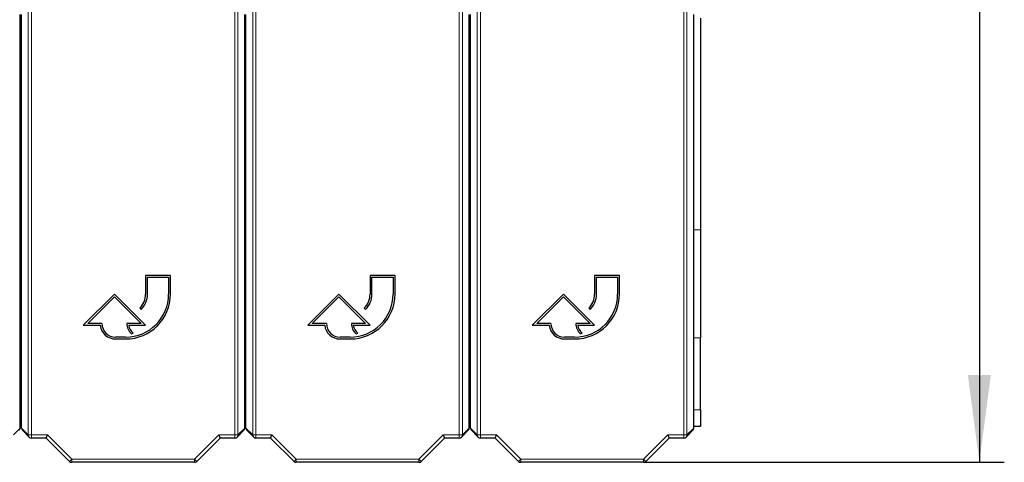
# Paper-space layout 'Blatt3' of a CAD drawing. Header units: millimetres. Extents: x 5 to 418, y 2 to 292.
# Tile 10 of 55: x 110 to 149, y 99 to 117. Entities that reach past the tile are written whole.
import ezdxf

# ---------------------------------------------------------------- set-up
doc = ezdxf.new("R2010")
doc.units = ezdxf.units.MM
doc.layers.add('SLD-0', color=7, linetype='Continuous')
doc.styles.add('SLDTEXTSTYLE1', font='TXT', dxfattribs={"width": 0.605})
doc.dimstyles.new('SLDDIMSTYLE1', dxfattribs={"dimtxt": 3.5, "dimasz": 3.5, "dimexe": 0, "dimexo": 0.0625, "dimgap": 0.875, "dimtad": 1, "dimdec": 1, "dimlfac": 4, "dimrnd": 1e-09, "dimzin": 12, "dimdsep": 46, "dimtxsty": 'SLDTEXTSTYLE1', "dimsah": 1, "dimcen": 0.09, "dimadec": 0, "dimazin": 3, "dimtfac": 1, "dimtofl": 0, "dimtmove": 0, "dimatfit": 3, "dimfxl": 1, "dimfrac": 2, "dimtolj": 1, "dimtzin": 12, "dimarcsym": 0})

# ---------------------------------------------------------------- blocks, each defined once
blk = doc.blocks.new('_D_14')
at = {"layer": 'SLD-0', "color": 7}
for p, q in [((135.067, 252.015), (148.992, 252.015)), ((147.992, 252.015), (147.992, 99.325)), ((134.526, 99.325), (148.992, 99.325))]:
    blk.add_line(p, q, dxfattribs=at)
for points in [[(147.992, 252.015), (147.532, 248.515), (148.452, 248.515)], [(147.992, 99.325), (148.452, 102.825), (147.532, 102.825)]]:
    blk.add_solid(points, dxfattribs=at)
at = {"layer": 'SLD-0', "color": 7, "insert": (143.48, 169.654), "char_height": 3.5, "attachment_point": 1, "rotation": 90, "style": 'SLDTEXTSTYLE1'}
blk.add_mtext('610,8', dxfattribs=at)

psp = doc.layouts.new('Blatt3')

# ---------------------------------------------------------------- linework, layer by layer
at = {"color": 7, "linetype": 'Continuous', "lineweight": 18}
for p, q in [((109.8646, 100.4251), (109.8646, 124.0083)), ((109.9895, 124.0083), (109.9895, 100.4251)), ((118.144, 100.4251), (118.144, 124.0083)), ((118.269, 124.0083), (118.269, 100.4251)), ((118.8646, 100.4251), (118.8646, 124.0083)), ((118.9895, 124.0083), (118.9895, 100.4251)), ((127.144, 100.4251), (127.144, 124.0083)), ((127.269, 124.0083), (127.269, 100.4251)), ((127.8646, 100.4251), (127.8646, 124.0083)), ((127.9895, 124.0083), (127.9895, 100.4251)), ((136.144, 100.4251), (136.144, 124.0083)), ((136.269, 124.0083), (136.269, 100.4251)), ((118.5668, 109.9505), (118.5668, 109.9938)), ((118.5668, 109.9047), (118.5668, 109.948)), ((136.5418, 108.6518), (136.8168, 108.6518)), ((136.8168, 104.3217), (136.5418, 104.3217)), ((136.5418, 101.4349), (136.8168, 101.4349)), ((109.269, 100.4251), (109.5418, 100.6979)), ((109.5918, 100.6979), (109.8646, 100.4251)), ((118.269, 100.4251), (118.5418, 100.6979)), ((118.5918, 100.6979), (118.8646, 100.4251)), ((127.269, 100.4251), (127.5418, 100.6979)), ((127.5918, 100.6979), (127.8646, 100.4251)), ((136.269, 100.4251), (136.5418, 100.6979)), ((109.8646, 100.4251), (109.9895, 100.4251)), ((109.9895, 100.4251), (110.632, 100.4251)), ((109.9895, 100.3001), (109.9895, 100.4251)), ((110.632, 100.4251), (111.6071, 99.45)), ((116.5264, 99.45), (117.5015, 100.4251)), ((117.5015, 100.4251), (118.144, 100.4251)), ((118.144, 100.4251), (118.269, 100.4251)), ((118.144, 100.4251), (118.144, 100.3001)), ((118.8646, 100.4251), (118.9895, 100.4251)), ((118.9895, 100.4251), (119.632, 100.4251)), ((118.9895, 100.3001), (118.9895, 100.4251)), ((119.632, 100.4251), (120.6071, 99.45)), ((125.5264, 99.45), (126.5015, 100.4251)), ((126.5015, 100.4251), (127.144, 100.4251)), ((127.144, 100.4251), (127.269, 100.4251)), ((127.144, 100.4251), (127.144, 100.3001)), ((127.8646, 100.4251), (127.9895, 100.4251)), ((127.9895, 100.4251), (128.632, 100.4251)), ((127.9895, 100.3001), (127.9895, 100.4251)), ((128.632, 100.4251), (129.6071, 99.45)), ((134.5264, 99.45), (135.5015, 100.4251)), ((135.5015, 100.4251), (136.144, 100.4251)), ((136.144, 100.4251), (136.144, 100.3001)), ((136.144, 100.4251), (136.269, 100.4251)), ((111.5188, 99.3617), (111.6071, 99.45)), ((111.6071, 99.45), (116.5264, 99.45)), ((111.6071, 99.3251), (111.6071, 99.45)), ((116.5264, 99.3251), (116.5264, 99.45)), ((116.6148, 99.3617), (116.5264, 99.45)), ((120.5188, 99.3617), (120.6071, 99.45)), ((120.6071, 99.45), (125.5264, 99.45)), ((120.6071, 99.3251), (120.6071, 99.45)), ((125.5264, 99.3251), (125.5264, 99.45)), ((125.6148, 99.3617), (125.5264, 99.45)), ((129.5188, 99.3617), (129.6071, 99.45)), ((129.6071, 99.45), (134.5264, 99.45)), ((129.6071, 99.3251), (129.6071, 99.45)), ((134.5264, 99.3251), (134.5264, 99.45)), ((134.6148, 99.3617), (134.5264, 99.45))]:
    psp.add_line(p, q, dxfattribs=at)
at = {"color": 7, "linetype": 'Continuous', "lineweight": 25}
for p, q in [((109.5418, 100.6979), (109.5418, 117.2886)), ((109.5918, 100.6979), (109.5918, 117.2886)), ((118.5418, 100.6979), (118.5418, 117.2886)), ((118.5918, 100.6979), (118.5918, 117.2886)), ((127.5418, 100.6979), (127.5418, 117.2886)), ((127.5918, 100.6979), (127.5918, 117.2886)), ((136.5418, 100.6979), (136.5418, 117.2886)), ((109.5418, 117.0151), (109.5918, 117.0151)), ((118.5418, 117.0151), (118.5918, 117.0151)), ((136.8168, 117.1401), (136.8168, 108.6518)), ((118.5418, 112.3426), (118.5918, 112.3598)), ((118.5418, 112.2965), (118.5918, 112.3142)), ((118.5418, 112.2952), (118.5918, 112.3129)), ((118.5918, 112.2671), (118.5418, 112.2489)), ((118.5418, 110.9988), (118.5918, 110.9988)), ((118.5418, 110.9555), (118.5918, 110.9555)), ((118.5918, 110.953), (118.5418, 110.953)), ((118.5918, 110.9097), (118.5418, 110.9097)), ((118.5418, 110.4963), (118.5918, 110.4963)), ((118.5418, 110.453), (118.5918, 110.453)), ((118.5918, 110.4505), (118.5418, 110.4505)), ((118.5918, 110.4072), (118.5418, 110.4072)), ((118.5668, 109.9938), (118.5918, 109.9938)), ((118.5668, 109.9505), (118.5918, 109.9505)), ((118.5918, 109.948), (118.5668, 109.948)), ((118.5918, 109.9047), (118.5668, 109.9047)), ((118.5418, 109.5313), (118.5918, 109.513)), ((118.5918, 109.4673), (118.5418, 109.4849)), ((118.5918, 109.4659), (118.5418, 109.4836)), ((118.5918, 109.4204), (118.5418, 109.4375)), ((136.8168, 108.6518), (136.8168, 104.3217)), ((109.5418, 107.6401), (109.5918, 107.6401)), ((118.5418, 107.6401), (118.5918, 107.6401)), ((109.5918, 107.1401), (109.5418, 107.1401)), ((118.5918, 107.1401), (118.5418, 107.1401)), ((118.5668, 107.1401), (118.5668, 103.1401)), ((115.5668, 106.8228), (114.5668, 106.8228)), ((114.5668, 106.8228), (114.5668, 106.0728)), ((114.6418, 106.0728), (114.6418, 106.7478)), ((114.6418, 106.7478), (115.4918, 106.7478)), ((115.4918, 106.7478), (115.4918, 106.0728)), ((115.5668, 106.0728), (115.5668, 106.8228)), ((124.5668, 106.8228), (123.5668, 106.8228)), ((123.5668, 106.8228), (123.5668, 106.0728)), ((123.6418, 106.0728), (123.6418, 106.7478)), ((123.6418, 106.7478), (124.4918, 106.7478)), ((124.4918, 106.7478), (124.4918, 106.0728)), ((124.5668, 106.0728), (124.5668, 106.8228)), ((133.5668, 106.8228), (132.5668, 106.8228)), ((132.5668, 106.8228), (132.5668, 106.0728)), ((132.6418, 106.0728), (132.6418, 106.7478)), ((132.6418, 106.7478), (133.4918, 106.7478)), ((133.4918, 106.7478), (133.4918, 106.0728)), ((133.5668, 106.0728), (133.5668, 106.8228)), ((113.3168, 106.0728), (112.0668, 104.8228)), ((112.2479, 104.8978), (113.3168, 105.9668)), ((114.5668, 104.8228), (113.3168, 106.0728)), ((113.3168, 105.9668), (114.3857, 104.8978)), ((122.3168, 106.0728), (121.0668, 104.8228)), ((121.2479, 104.8978), (122.3168, 105.9668)), ((123.5668, 104.8228), (122.3168, 106.0728)), ((122.3168, 105.9668), (123.3857, 104.8978)), ((131.3168, 106.0728), (130.0668, 104.8228)), ((130.2479, 104.8978), (131.3168, 105.9668)), ((132.5668, 104.8228), (131.3168, 106.0728)), ((131.3168, 105.9668), (132.3857, 104.8978)), ((114.3325, 105.5071), (114.3855, 105.4541)), ((123.3325, 105.5071), (123.3855, 105.4541)), ((132.3325, 105.5071), (132.3855, 105.4541)), ((112.0668, 104.8228), (112.7463, 104.8228)), ((112.8168, 104.8978), (112.2479, 104.8978)), ((114.3857, 104.8978), (113.8168, 104.8978)), ((113.8914, 104.8228), (114.5668, 104.8228)), ((121.0668, 104.8228), (121.7463, 104.8228)), ((121.8168, 104.8978), (121.2479, 104.8978)), ((123.3857, 104.8978), (122.8168, 104.8978)), ((122.8914, 104.8228), (123.5668, 104.8228)), ((130.0668, 104.8228), (130.7463, 104.8228)), ((130.8168, 104.8978), (130.2479, 104.8978)), ((132.3857, 104.8978), (131.8168, 104.8978)), ((131.8914, 104.8228), (132.5668, 104.8228)), ((113.7668, 104.3478), (113.3668, 104.3478)), ((113.3668, 104.2728), (113.7668, 104.2728)), ((114.0065, 104.4737), (114.0736, 104.5072)), ((122.7668, 104.3478), (122.3668, 104.3478)), ((122.3668, 104.2728), (122.7668, 104.2728)), ((123.0065, 104.4737), (123.0736, 104.5072)), ((131.7668, 104.3478), (131.3668, 104.3478)), ((131.3668, 104.2728), (131.7668, 104.2728)), ((132.0065, 104.4737), (132.0736, 104.5072)), ((136.8168, 101.4349), (136.8168, 104.3217)), ((118.5918, 103.1401), (118.5668, 103.1401)), ((136.8168, 101.4349), (136.8168, 100.7651)), ((127.5918, 100.7651), (127.5418, 100.7651)), ((136.8168, 100.7651), (136.5418, 100.7651)), ((109.6284, 100.6095), (109.9012, 100.3367)), ((110.5803, 100.3001), (109.9895, 100.3001)), ((110.5803, 100.3001), (110.632, 100.4251)), ((111.5188, 99.3617), (110.5803, 100.3001)), ((117.5533, 100.3001), (116.6148, 99.3617)), ((117.5015, 100.4251), (117.5533, 100.3001)), ((118.144, 100.3001), (117.5533, 100.3001)), ((118.2324, 100.3367), (118.5052, 100.6095)), ((118.6284, 100.6095), (118.9012, 100.3367)), ((119.5803, 100.3001), (118.9895, 100.3001)), ((119.5803, 100.3001), (119.632, 100.4251)), ((120.5188, 99.3617), (119.5803, 100.3001)), ((126.5533, 100.3001), (125.6148, 99.3617)), ((126.5015, 100.4251), (126.5533, 100.3001)), ((127.144, 100.3001), (126.5533, 100.3001)), ((127.2324, 100.3367), (127.5052, 100.6095)), ((127.6284, 100.6095), (127.9012, 100.3367)), ((128.5803, 100.3001), (127.9895, 100.3001)), ((128.5803, 100.3001), (128.632, 100.4251)), ((129.5188, 99.3617), (128.5803, 100.3001)), ((135.5533, 100.3001), (134.6148, 99.3617)), ((135.5015, 100.4251), (135.5533, 100.3001)), ((136.144, 100.3001), (135.5533, 100.3001)), ((136.2324, 100.3367), (136.5052, 100.6095)), ((116.5264, 99.3251), (111.6071, 99.3251)), ((125.5264, 99.3251), (120.6071, 99.3251)), ((134.5264, 99.3251), (129.6071, 99.3251))]:
    psp.add_line(p, q, dxfattribs=at)
at = {"color": 7, "linetype": 'Continuous', "lineweight": 25, "flags": 128}
for points in [[(118.5418, 109.9861), (118.5497, 109.9904), (118.5668, 109.9938)], [(118.5668, 109.9047), (118.5497, 109.9081), (118.5418, 109.9124)]]:
    psp.add_lwpolyline(points, dxfattribs=at)
at = {"color": 7, "linetype": 'Continuous', "lineweight": 25}
for centre, radius, start, end in [((118.5668, 109.9492), 0.00125, 90, 270), ((113.7668, 106.0728), 1.8, 270, 0), ((113.7668, 106.0728), 1.725, 270, 0), ((113.7668, 106.0728), 0.8, 315, 0), ((113.7668, 106.0728), 0.875, 315, 0), ((122.7668, 106.0728), 1.8, 270, 0), ((122.7668, 106.0728), 1.725, 270, 0), ((122.7668, 106.0728), 0.8, 315, 0), ((122.7668, 106.0728), 0.875, 315, 0), ((131.7668, 106.0728), 1.8, 270, 0), ((131.7668, 106.0728), 1.725, 270, 0), ((131.7668, 106.0728), 0.8, 315, 0), ((131.7668, 106.0728), 0.875, 315, 0), ((113.3668, 104.8978), 0.625, 186.8921, 270), ((113.3668, 104.8978), 0.55, 180, 270), ((114.3857, 104.8978), 0.5689, 180, 228.19891), ((114.3857, 104.8978), 0.5, 188.62693, 231.37356), ((122.3668, 104.8978), 0.625, 186.8921, 270), ((122.3668, 104.8978), 0.55, 180, 270), ((123.3857, 104.8978), 0.5689, 180, 228.19891), ((123.3857, 104.8978), 0.5, 188.62693, 231.37356), ((131.3668, 104.8978), 0.625, 186.8921, 270), ((131.3668, 104.8978), 0.55, 180, 270), ((132.3857, 104.8978), 0.5689, 180, 228.19891), ((132.3857, 104.8978), 0.5, 188.62693, 231.37356), ((109.9895, 100.4251), 0.125, 225, 270), ((118.144, 100.4251), 0.125, 270, 315), ((118.9895, 100.4251), 0.125, 225, 270), ((127.144, 100.4251), 0.125, 270, 315), ((127.9895, 100.4251), 0.125, 225, 270), ((136.144, 100.4251), 0.125, 270, 315), ((111.6071, 99.45), 0.125, 225, 270), ((116.5264, 99.45), 0.125, 270, 315), ((120.6071, 99.45), 0.125, 225, 270), ((125.5264, 99.45), 0.125, 270, 315), ((129.6071, 99.45), 0.125, 225, 270), ((134.5264, 99.45), 0.125, 270, 315)]:
    psp.add_arc(centre, radius, start, end, dxfattribs=at)
at = {"color": 7, "linetype": 'Continuous', "lineweight": 18}
for centre, start, end in [((109.9895, 100.4251), 179.98044, 224.99849), ((118.1441, 100.4251), 315.00151, 0.01956), ((118.9895, 100.4251), 179.98044, 224.99849), ((127.1441, 100.4251), 315.00151, 0.01956), ((127.9895, 100.4251), 179.98044, 224.99849), ((136.1441, 100.4251), 315.00151, 0.01956)]:
    psp.add_arc(centre, 0.1249, start, end, dxfattribs=at)
at = {"color": 7, "linetype": 'Continuous', "lineweight": 25}
for centre, major_axis, start_param, end_param in [((109.4168, 100.6979), (-0.0884, -0.0884), 1.5707963, 2.3563468), ((109.7168, 100.6979), (0.0884, -0.0884), 3.9268385, 4.712389), ((118.4168, 100.6979), (-0.0884, -0.0884), 1.5707963, 2.3563468), ((118.7168, 100.6979), (0.0884, -0.0884), 3.9268385, 4.712389), ((127.4168, 100.6979), (-0.0884, -0.0884), 1.5707963, 2.3563468), ((127.7168, 100.6979), (0.0884, -0.0884), 3.9268385, 4.712389), ((136.4168, 100.6979), (-0.0884, -0.0884), 1.5707963, 2.3563468)]:
    psp.add_ellipse(centre, major_axis=major_axis, ratio=0.9996955, start_param=start_param, end_param=end_param, dxfattribs=at)

# ---------------------------------------------------------------- dimensions: what is measured, and where the dimension line sits
at = {"layer": 'SLD-0', "color": 7}
dim = psp.add_linear_dim(base=(147.9918, 99.325), p1=(135.0668, 252.0151), p2=(134.5264, 99.325), angle=90, dimstyle='SLDDIMSTYLE1', dxfattribs=at)
dim.commit()
dim.dimension.update_dxf_attribs({"geometry": '_D_14', "text_midpoint": (147.9918, 175.67), "dimtype": 160})

doc.saveas('drawing.dxf')
